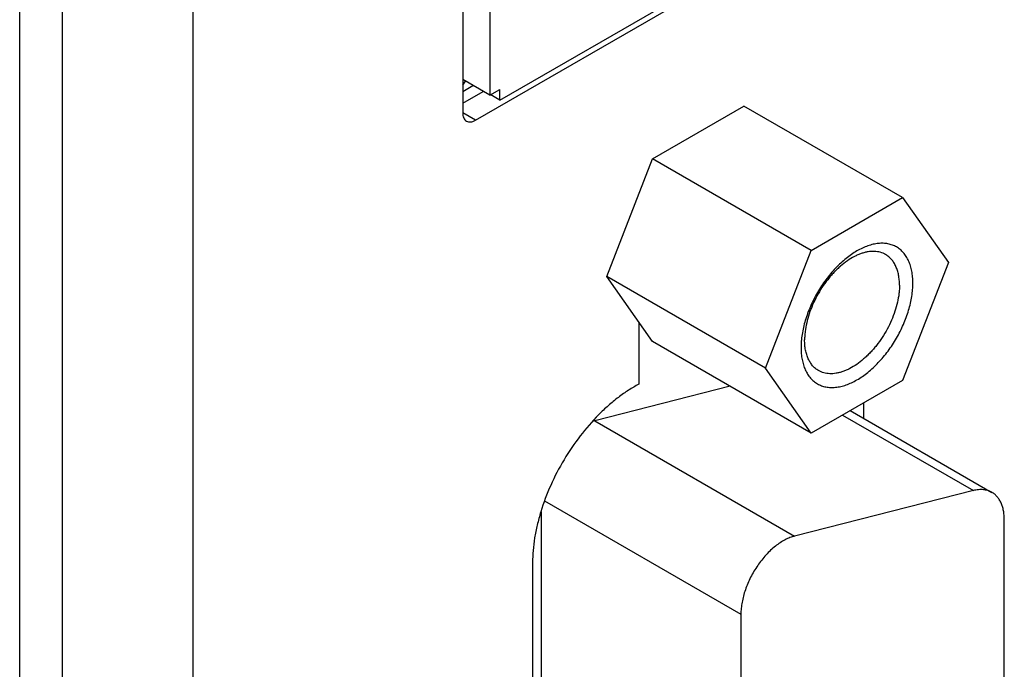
# Model space of a CAD drawing. Header units: inches. Extents: x 0 to 34, y 0 to 22.
# Tile 6 of 63: x 4.569 to 5.392, y 11.651 to 12.194. Entities that reach past the tile are written whole.
import ezdxf

# ---------------------------------------------------------------- set-up
doc = ezdxf.new("R2010")
doc.units = ezdxf.units.IN
doc.header["$LTSCALE"] = 1.87
doc.header["$MEASUREMENT"] = 0
doc.layers.get('0').update_dxf_attribs({"linetype": 'CONTINUOUS'})
doc.layers.add('02___PRT_ALL_AXES', color=7, linetype='CONTINUOUS')

msp = doc.modelspace()

# ---------------------------------------------------------------- linework, layer by layer
at = {"color": 7, "linetype": 'CONTINUOUS'}
for p, q in [((4.71395, 14.292), (4.71395, 10.78118)), ((4.5695, 10.72168), (4.5695, 14.23251)), ((4.60528, 10.72143), (4.60528, 14.23225)), ((4.96201, 12.6205), (4.96201, 12.13062)), ((4.9705, 12.12654), (5.30213, 12.31802)), ((4.96201, 12.13062), (4.93938, 12.14368)), ((4.93938, 12.1339), (4.94786, 12.13879)), ((4.96201, 12.13062), (4.9705, 12.13552)), ((4.9705, 12.12654), (4.9705, 12.13552)), ((4.9705, 12.12654), (4.96237, 12.13123)), ((5.09779, 12.07757), (5.17413, 12.12164)), ((5.30671, 12.04509), (5.17413, 12.12164)), ((5.05962, 11.97919), (5.09779, 12.07757)), ((5.23037, 12.00101), (5.09779, 12.07757)), ((5.23037, 12.00101), (5.30671, 12.04509)), ((5.30671, 12.04509), (5.34488, 11.99079)), ((5.1922, 11.90263), (5.23037, 12.00101)), ((5.34488, 11.99079), (5.30671, 11.89241)), ((5.1922, 11.90263), (5.05962, 11.97919)), ((5.09779, 11.92489), (5.05962, 11.97919)), ((5.23037, 11.84833), (5.09779, 11.92489)), ((5.23037, 11.84833), (5.1922, 11.90263)), ((5.30671, 11.89241), (5.23037, 11.84833))]:
    msp.add_line(p, q, dxfattribs=at)
msp.add_arc((5.02184, 12.08916), 0.09652, 146.42714, 148.78066, dxfattribs=at)
for points, knots in [([(5.31521, 11.97366), (5.31521, 11.97538), (5.31507, 11.97873), (5.31441, 11.98358), (5.31331, 11.98809), (5.31178, 11.9922), (5.30982, 11.99588), (5.30745, 11.99909), (5.30515, 12.00136), (5.30314, 12.00289), (5.30156, 12.00389), (5.29989, 12.00476), (5.29815, 12.00549), (5.29634, 12.00607), (5.29446, 12.00652), (5.29252, 12.00681), (5.28983, 12.00702), (5.28706, 12.00692), (5.28424, 12.00655), (5.2813, 12.00597), (5.27754, 12.00487), (5.273, 12.00302), (5.26843, 12.00062), (5.26386, 11.99771), (5.25934, 11.99431), (5.2549, 11.99046), (5.2506, 11.98619), (5.24647, 11.98154), (5.24255, 11.97656), (5.23888, 11.9713), (5.23549, 11.96579), (5.23242, 11.96011), (5.22969, 11.9543), (5.22734, 11.94841), (5.22538, 11.94251), (5.22383, 11.93665), (5.22271, 11.93088), (5.22203, 11.92527), (5.22187, 11.92157), (5.22187, 11.91977)], [0, 0, 0, 0, 0.030977, 0.060368, 0.088148, 0.114402, 0.13929, 0.163049, 0.185996, 0.197294, 0.208539, 0.219784, 0.231082, 0.242487, 0.254049, 0.265814, 0.277825, 0.302715, 0.315668, 0.328986, 0.356767, 0.386148, 0.417136, 0.449683, 0.483688, 0.519013, 0.555483, 0.592901, 0.631046, 0.669684, 0.708572, 0.747459, 0.786097, 0.824242, 0.861659, 0.898126, 0.933449, 0.967465, 1, 1, 1, 1]), ([(5.29246, 11.99757), (5.29177, 11.99796), (5.29034, 11.99867), (5.28805, 11.99947), (5.28563, 11.99998), (5.2831, 12.00022), (5.28047, 12.00018), (5.27776, 11.99986), (5.27497, 11.99926), (5.27213, 11.9984), (5.26925, 11.99727), (5.26531, 11.99537), (5.26037, 11.99235), (5.25567, 11.98868), (5.252, 11.98532), (5.24927, 11.98257), (5.24662, 11.97964), (5.2432, 11.97549), (5.23923, 11.96995), (5.23502, 11.9629), (5.23145, 11.95556), (5.22858, 11.94807), (5.22647, 11.94061), (5.22538, 11.93445), (5.22494, 11.92967), (5.22486, 11.92735), (5.22486, 11.92621)], [0, 0, 0, 0, 0.021327, 0.042882, 0.064882, 0.087522, 0.110966, 0.135348, 0.160766, 0.187285, 0.214944, 0.243748, 0.304684, 0.369758, 0.40367, 0.438362, 0.473729, 0.509653, 0.582663, 0.656379, 0.729741, 0.801704, 0.871274, 0.937614, 0.969352, 1, 1, 1, 1]), ([(5.30406, 11.97193), (5.30406, 11.97339), (5.30394, 11.97623), (5.30338, 11.98035), (5.30245, 11.98417), (5.30114, 11.98766), (5.29948, 11.99079), (5.29748, 11.99351), (5.29514, 11.9958), (5.29338, 11.99704), (5.29246, 11.99757)], [0, 0, 0, 0, 0.148526, 0.2895, 0.42274, 0.548643, 0.667994, 0.781938, 0.891987, 1, 1, 1, 1]), ([(5.22187, 11.91977), (5.22187, 11.91805), (5.22201, 11.9147), (5.22267, 11.90984), (5.22377, 11.90534), (5.22531, 11.90123), (5.22727, 11.89755), (5.22963, 11.89434), (5.23194, 11.89207), (5.23395, 11.89054), (5.23553, 11.88953), (5.23719, 11.88866), (5.23893, 11.88794), (5.24074, 11.88735), (5.24262, 11.88691), (5.24456, 11.88661), (5.24725, 11.88641), (5.25003, 11.88651), (5.25284, 11.88688), (5.25579, 11.88746), (5.25955, 11.88856), (5.26408, 11.89041), (5.26865, 11.8928), (5.27322, 11.89571), (5.27775, 11.89911), (5.28218, 11.90296), (5.28648, 11.90723), (5.29062, 11.91188), (5.29454, 11.91686), (5.29821, 11.92213), (5.30159, 11.92763), (5.30467, 11.93332), (5.30739, 11.93913), (5.30975, 11.94502), (5.31171, 11.95092), (5.31325, 11.95678), (5.31437, 11.96255), (5.31505, 11.96816), (5.31521, 11.97185), (5.31521, 11.97366)], [0, 0, 0, 0, 0.030977, 0.060368, 0.088148, 0.114402, 0.13929, 0.163049, 0.185996, 0.197294, 0.208539, 0.219784, 0.231082, 0.242487, 0.254049, 0.265814, 0.277825, 0.302715, 0.315668, 0.328986, 0.356767, 0.386148, 0.417136, 0.449683, 0.483688, 0.519013, 0.555483, 0.592901, 0.631046, 0.669684, 0.708572, 0.747459, 0.786097, 0.824242, 0.861659, 0.898126, 0.933449, 0.967465, 1, 1, 1, 1]), ([(5.30406, 11.97193), (5.30406, 11.97079), (5.30398, 11.96847), (5.30354, 11.96369), (5.30245, 11.95753), (5.30034, 11.95007), (5.29747, 11.94258), (5.2939, 11.93524), (5.28969, 11.92819), (5.28572, 11.92265), (5.2823, 11.9185), (5.27965, 11.91557), (5.27692, 11.91282), (5.27324, 11.90947), (5.26854, 11.90579), (5.26361, 11.90277), (5.25967, 11.90087), (5.25679, 11.89974), (5.25395, 11.89888), (5.25116, 11.89828), (5.24845, 11.89796), (5.24582, 11.89792), (5.24329, 11.89816), (5.24087, 11.89867), (5.23858, 11.89947), (5.23715, 11.90018), (5.23646, 11.90057)], [0, 0, 0, 0, 0.030648, 0.062386, 0.128726, 0.198296, 0.270259, 0.343621, 0.417337, 0.490347, 0.526271, 0.561638, 0.59633, 0.630242, 0.695316, 0.756252, 0.785056, 0.812715, 0.839234, 0.864652, 0.889034, 0.912478, 0.935118, 0.957118, 0.978673, 1, 1, 1, 1]), ([(5.23646, 11.90057), (5.23554, 11.9011), (5.23378, 11.90234), (5.23144, 11.90463), (5.22944, 11.90736), (5.22778, 11.91048), (5.22647, 11.91397), (5.22554, 11.91779), (5.22498, 11.92191), (5.22486, 11.92475), (5.22486, 11.92621)], [0, 0, 0, 0, 0.108013, 0.218062, 0.332006, 0.451357, 0.57726, 0.7105, 0.851474, 1, 1, 1, 1])]:
    msp.add_open_spline(points, degree=3, knots=knots, dxfattribs=at)
at = {"layer": '02___PRT_ALL_AXES', "color": 7, "linetype": 'CONTINUOUS'}
for p, q in [((4.93938, 12.62213), (4.93938, 12.11592)), ((4.94999, 12.1098), (5.32476, 12.32619)), ((4.93938, 12.12409), (4.95635, 12.13389)), ((4.94999, 12.1098), (4.93938, 12.11592)), ((5.08646, 11.941), (5.08646, 11.88921)), ((5.16259, 11.88747), (5.04967, 11.85873)), ((5.2742, 11.86063), (5.2742, 11.87364)), ((5.25651, 11.86342), (5.36574, 11.80035)), ((5.26294, 11.86714), (5.38122, 11.79884)), ((5.04967, 11.85873), (5.21654, 11.76238)), ((5.36574, 11.80035), (5.21654, 11.76238)), ((5.00768, 11.79184), (5.17167, 11.69715)), ((5.00479, 11.78253), (5.00479, 11.34714)), ((5.39158, 11.42594), (5.39158, 11.77595)), ((4.99772, 11.74009), (4.99772, 11.34574)), ((5.17167, 11.69715), (5.17167, 11.25079))]:
    msp.add_line(p, q, dxfattribs=at)
msp.add_arc((5.05742, 11.82831), 0.03139, 104.30226, 108.58398, dxfattribs=at)
for points, knots in [([(4.93938, 12.11592), (4.93938, 12.11516), (4.9395, 12.11372), (4.94008, 12.11173), (4.94107, 12.11012), (4.942, 12.10934), (4.94249, 12.10906)], [0, 0, 0, 0, 0.289701, 0.549085, 0.782214, 1, 1, 1, 1]), ([(4.94249, 12.10906), (4.94299, 12.10877), (4.94412, 12.10836), (4.94601, 12.10831), (4.94802, 12.1088), (4.94933, 12.10942), (4.94999, 12.1098)], [0, 0, 0, 0, 0.21778, 0.450908, 0.710294, 1, 1, 1, 1]), ([(5.08646, 11.88921), (5.08353, 11.88767), (5.07768, 11.88424), (5.06917, 11.87826), (5.0608, 11.87138), (5.04979, 11.86096), (5.03695, 11.84613), (5.02355, 11.82631), (5.01249, 11.80502), (5.00551, 11.78653), (5.00149, 11.77172), (4.99934, 11.76091), (4.99803, 11.75039), (4.99772, 11.74347), (4.99772, 11.74009)], [0, 0, 0, 0, 0.054862, 0.112423, 0.172414, 0.23456, 0.363826, 0.497068, 0.63072, 0.761187, 0.824197, 0.885203, 0.943905, 1, 1, 1, 1]), ([(5.38123, 11.79884), (5.38015, 11.79946), (5.37783, 11.80047), (5.37401, 11.80122), (5.36991, 11.8012), (5.36714, 11.80071), (5.36574, 11.80035)], [0, 0, 0, 0, 0.233035, 0.473552, 0.727933, 1, 1, 1, 1]), ([(5.39158, 11.77595), (5.39158, 11.77725), (5.39147, 11.77979), (5.39097, 11.78347), (5.39014, 11.78688), (5.38898, 11.79), (5.38749, 11.79278), (5.3857, 11.79521), (5.38362, 11.79726), (5.38205, 11.79836), (5.38123, 11.79884)], [0, 0, 0, 0, 0.148406, 0.289403, 0.422749, 0.548678, 0.668013, 0.781933, 0.89199, 1, 1, 1, 1]), ([(5.21654, 11.76238), (5.2152, 11.76203), (5.21245, 11.76113), (5.2084, 11.75924), (5.20433, 11.7568), (5.2003, 11.75385), (5.19637, 11.75043), (5.19124, 11.74522), (5.1854, 11.73782), (5.18054, 11.72964), (5.17733, 11.72274), (5.17531, 11.7175), (5.17371, 11.71226), (5.17255, 11.7071), (5.17184, 11.70207), (5.17167, 11.69876), (5.17167, 11.69715)], [0, 0, 0, 0, 0.04985, 0.103122, 0.159665, 0.219258, 0.281604, 0.346301, 0.480597, 0.617735, 0.685904, 0.752971, 0.818394, 0.881689, 0.942384, 1, 1, 1, 1])]:
    msp.add_open_spline(points, degree=3, knots=knots, dxfattribs=at)

doc.saveas('drawing.dxf')
